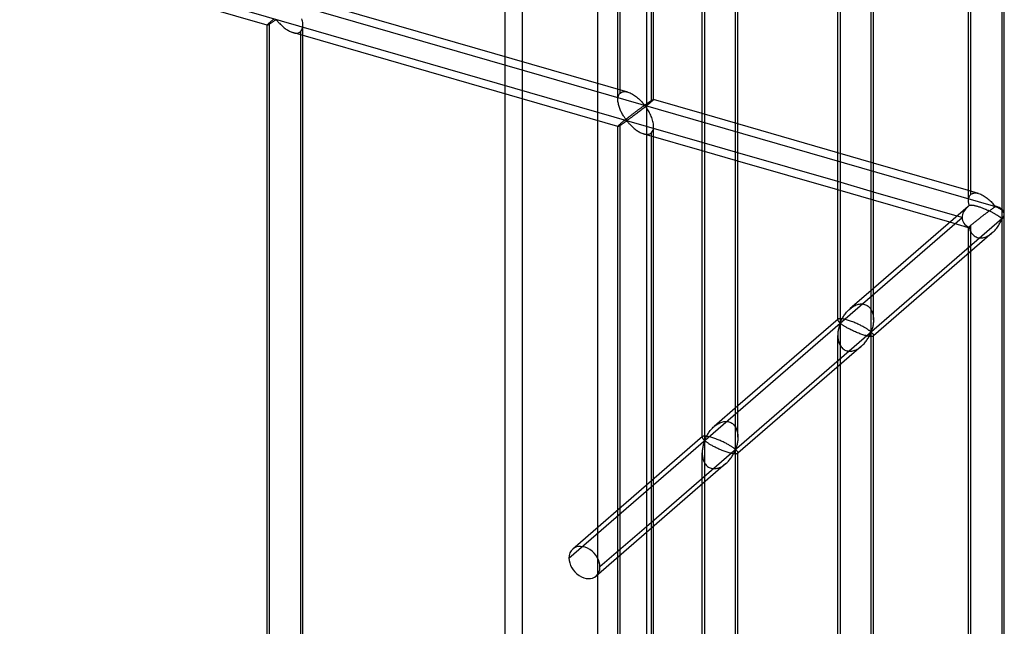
# Model space of a CAD drawing. Header units: millimetres. Extents: x -766 to 748, y -857 to 897.
# Tile 66 of 87: x 610 to 748, y 6 to 91. Entities that reach past the tile are written whole.
import ezdxf

# ---------------------------------------------------------------- set-up
doc = ezdxf.new("R2010")
doc.units = ezdxf.units.MM
doc.layers.add('MAIN-1', color=7, linetype='Continuous')
doc.layers.add('MAIN-2', color=7, linetype='Continuous')

msp = doc.modelspace()

# ---------------------------------------------------------------- linework, layer by layer
at = {"layer": 'MAIN-1'}
for p, q in [((697.56, 511.66), (697.56, -683.45)), ((747.31, 259.08), (747.31, 62.9)), ((747.65, 63.53), (747.65, 259.69)), ((742.65, 65.34), (742.65, 254.29)), ((729.01, 47.05), (729.01, 243.23)), ((729.35, 48.7), (729.35, 242.83)), ((724.35, 48.76), (724.35, 238.45)), ((710.04, 30.62), (710.04, 226.8)), ((710.37, 32.27), (710.37, 226.4)), ((705.37, 32.33), (705.37, 222.01)), ((698.24, 215.83), (698.24, 79.17)), ((698.57, 79.51), (698.57, 216.12)), ((697.69, 78.72), (697.56, 78.61)), ((697.81, 78.82), (697.69, 78.72)), ((697.93, 78.92), (697.81, 78.82)), ((698.04, 79.01), (697.93, 78.92)), ((698.15, 79.09), (698.04, 79.01)), ((698.24, 79.17), (698.15, 79.09)), ((698.3, 79.22), (698.24, 79.17)), ((698.35, 79.27), (698.3, 79.22)), ((698.4, 79.31), (698.35, 79.27)), ((698.44, 79.35), (698.4, 79.31)), ((698.48, 79.39), (698.44, 79.35)), ((698.51, 79.42), (698.48, 79.39)), ((698.53, 79.45), (698.51, 79.42)), ((698.55, 79.47), (698.53, 79.45)), ((698.56, 79.49), (698.55, 79.47)), ((698.57, 79.5), (698.56, 79.49)), ((698.57, 79.51), (698.57, 79.5)), ((705.37, 77.55), (698.57, 79.51)), ((724.35, 72.07), (710.37, 76.11)), ((705.37, 73.5), (697.56, 75.76)), ((705.37, 72.35), (697.56, 74.6)), ((698.24, 74.41), (698.24, 26.15)), ((698.57, 26.44), (698.57, 74.31)), ((724.35, 68.03), (710.37, 72.06)), ((724.35, 66.87), (710.37, 70.9)), ((742.65, 66.79), (729.35, 70.63)), ((741.03, 63.21), (729.35, 66.58)), ((740.03, 62.34), (729.35, 65.43)), ((742.65, 65.23), (742.65, 65.34)), ((742.66, 65.12), (742.65, 65.23)), ((742.67, 65.01), (742.66, 65.12)), ((742.69, 64.9), (742.67, 65.01)), ((742.71, 64.79), (742.69, 64.9)), ((742.73, 64.67), (742.71, 64.79)), ((742.57, 64.54), (729.35, 53.09)), ((742.76, 64.69), (742.73, 64.67)), ((742.79, 64.69), (742.76, 64.69)), ((742.82, 64.7), (742.79, 64.69)), ((742.86, 64.71), (742.82, 64.7)), ((742.9, 64.71), (742.86, 64.71)), ((742.95, 64.72), (742.9, 64.71)), ((743, 64.72), (742.95, 64.72)), ((743.06, 64.71), (743, 64.72)), ((743.12, 64.71), (743.06, 64.71)), ((743.19, 64.7), (743.12, 64.71)), ((743.26, 64.69), (743.19, 64.7)), ((743.33, 64.68), (743.26, 64.69)), ((743.41, 64.67), (743.33, 64.68)), ((743.49, 64.65), (743.41, 64.67)), ((743.58, 64.63), (743.49, 64.65)), ((743.67, 64.61), (743.58, 64.63)), ((743.76, 64.59), (743.67, 64.61)), ((743.85, 64.56), (743.76, 64.59)), ((743.95, 64.53), (743.85, 64.56)), ((744.05, 64.5), (743.95, 64.53)), ((744.15, 64.47), (744.05, 64.5)), ((744.26, 64.44), (744.15, 64.47)), ((744.36, 64.4), (744.26, 64.44)), ((744.47, 64.36), (744.36, 64.4)), ((744.58, 64.32), (744.47, 64.36)), ((744.69, 64.28), (744.58, 64.32)), ((744.79, 64.24), (744.69, 64.28)), ((744.9, 64.19), (744.79, 64.24)), ((745.01, 64.15), (744.9, 64.19)), ((745.12, 64.11), (745.01, 64.15)), ((745.22, 64.06), (745.12, 64.11)), ((745.32, 64.01), (745.22, 64.06)), ((745.43, 63.97), (745.32, 64.01)), ((745.52, 63.92), (745.43, 63.97)), ((745.62, 63.88), (745.52, 63.92)), ((745.71, 63.83), (745.62, 63.88)), ((745.8, 63.79), (745.71, 63.83)), ((745.89, 63.74), (745.8, 63.79)), ((745.98, 63.7), (745.89, 63.74)), ((746.06, 63.65), (745.98, 63.7)), ((746.14, 63.61), (746.06, 63.65)), ((746.22, 63.57), (746.14, 63.61)), ((746.3, 63.52), (746.22, 63.57)), ((746.37, 63.48), (746.3, 63.52)), ((746.45, 63.44), (746.37, 63.48)), ((746.51, 63.4), (746.45, 63.44)), ((746.58, 63.36), (746.51, 63.4)), ((747.65, -132.77), (747.65, 63.4)), ((747.31, 62.84), (697.56, 19.75)), ((746.65, 63.32), (746.58, 63.36)), ((746.71, 63.28), (746.65, 63.32)), ((746.77, 63.24), (746.71, 63.28)), ((746.82, 63.21), (746.77, 63.24)), ((746.88, 63.17), (746.82, 63.21)), ((746.86, 61.94), (746.95, 62.07)), ((746.93, 63.14), (746.88, 63.17)), ((746.98, 63.1), (746.93, 63.14)), ((746.95, 62.07), (747.02, 62.21)), ((747.02, 63.07), (746.98, 63.1)), ((747.06, 63.04), (747.02, 63.07)), ((747.02, 62.21), (747.09, 62.33)), ((747.1, 63.01), (747.06, 63.04)), ((747.09, 62.33), (747.15, 62.46)), ((747.14, 62.99), (747.1, 63.01)), ((747.18, 62.96), (747.14, 62.99)), ((747.15, 62.46), (747.2, 62.57)), ((747.21, 62.94), (747.18, 62.96)), ((747.2, 62.57), (747.25, 62.68)), ((747.24, 62.92), (747.21, 62.94)), ((747.27, 62.9), (747.24, 62.92)), ((747.25, 62.68), (747.31, 62.78)), ((747.31, 62.9), (747.27, 62.9)), ((747.31, 62.78), (747.31, -133.4)), ((745.97, 60.87), (729.35, 46.47)), ((745.97, 60.87), (746.11, 61)), ((746.11, 61), (746.23, 61.12)), ((746.23, 61.12), (746.36, 61.25)), ((746.36, 61.25), (746.47, 61.39)), ((746.47, 61.39), (746.58, 61.53)), ((746.58, 61.53), (746.68, 61.66)), ((746.68, 61.66), (746.78, 61.8)), ((746.78, 61.8), (746.86, 61.94)), ((742.65, -130.96), (742.65, 57.99)), ((724.39, 48.8), (710.37, 36.66)), ((724.42, 48.82), (724.39, 48.8)), ((724.45, 48.83), (724.42, 48.82)), ((724.49, 48.85), (724.45, 48.83)), ((724.53, 48.86), (724.49, 48.85)), ((724.59, 48.86), (724.53, 48.86)), ((724.65, 48.87), (724.59, 48.86)), ((724.72, 48.87), (724.65, 48.87)), ((724.81, 48.86), (724.72, 48.87)), ((724.89, 48.85), (724.81, 48.86)), ((724.99, 48.84), (724.89, 48.85)), ((725.09, 48.82), (724.99, 48.84)), ((725.21, 48.8), (725.09, 48.82)), ((725.32, 48.77), (725.21, 48.8)), ((725.45, 48.74), (725.32, 48.77)), ((725.58, 48.71), (725.45, 48.74)), ((725.71, 48.67), (725.58, 48.71)), ((725.85, 48.62), (725.71, 48.67)), ((725.99, 48.58), (725.85, 48.62)), ((726.13, 48.53), (725.99, 48.58)), ((726.28, 48.47), (726.13, 48.53)), ((726.43, 48.42), (726.28, 48.47)), ((726.57, 48.36), (726.43, 48.42)), ((726.72, 48.3), (726.57, 48.36)), ((726.86, 48.24), (726.72, 48.3)), ((727, 48.17), (726.86, 48.24)), ((729.32, 48.24), (729.3, 48.1)), ((729.33, 48.38), (729.32, 48.24)), ((729.34, 48.53), (729.33, 48.38)), ((729.35, 48.68), (729.34, 48.53)), ((727.14, 48.11), (727, 48.17)), ((727.27, 48.05), (727.14, 48.11)), ((727.4, 47.99), (727.27, 48.05)), ((727.52, 47.93), (727.4, 47.99)), ((727.64, 47.87), (727.52, 47.93)), ((727.75, 47.81), (727.64, 47.87)), ((727.86, 47.75), (727.75, 47.81)), ((727.97, 47.69), (727.86, 47.75)), ((728.07, 47.63), (727.97, 47.69)), ((728.17, 47.58), (728.07, 47.63)), ((728.26, 47.52), (728.17, 47.58)), ((728.35, 47.47), (728.26, 47.52)), ((728.43, 47.42), (728.35, 47.47)), ((728.51, 47.37), (728.43, 47.42)), ((728.58, 47.32), (728.51, 47.37)), ((728.65, 47.27), (728.58, 47.32)), ((728.71, 47.23), (728.65, 47.27)), ((728.77, 47.19), (728.71, 47.23)), ((728.83, 47.15), (728.77, 47.19)), ((728.87, 47.11), (728.83, 47.15)), ((728.92, 47.08), (728.87, 47.11)), ((728.96, 47.06), (728.92, 47.08)), ((728.92, 46.75), (728.96, 46.84)), ((729.01, 47.05), (728.96, 47.06)), ((728.96, 46.84), (729.01, 46.93)), ((729.06, 47.14), (729.01, 47.05)), ((729.01, 46.93), (729.06, 46.93)), ((729.01, -149.24), (729.01, 46.93)), ((729.1, 47.24), (729.06, 47.14)), ((729.06, 46.93), (729.1, 46.9)), ((729.13, 47.34), (729.1, 47.24)), ((729.1, 46.9), (729.13, 46.87)), ((729.16, 47.46), (729.13, 47.34)), ((729.13, 46.87), (729.16, 46.84)), ((729.2, 47.57), (729.16, 47.46)), ((729.23, 47.7), (729.2, 47.57)), ((729.25, 47.83), (729.23, 47.7)), ((729.28, 47.96), (729.25, 47.83)), ((729.3, 48.1), (729.28, 47.96)), ((728.02, 45.36), (728.12, 45.48)), ((728.12, 45.48), (728.22, 45.6)), ((728.22, 45.6), (728.31, 45.72)), ((728.31, 45.72), (728.4, 45.84)), ((728.4, 45.84), (728.48, 45.96)), ((728.48, 45.96), (728.56, 46.08)), ((728.56, 46.08), (728.63, 46.2)), ((728.63, 46.2), (728.7, 46.32)), ((728.7, 46.32), (728.76, 46.43)), ((728.76, 46.43), (728.82, 46.54)), ((728.82, 46.54), (728.87, 46.65)), ((728.87, 46.65), (728.92, 46.75)), ((729.16, 46.84), (729.2, 46.81)), ((729.2, 46.81), (729.23, 46.77)), ((729.23, 46.77), (729.25, 46.74)), ((729.25, 46.74), (729.28, 46.7)), ((729.28, 46.7), (729.3, 46.67)), ((729.3, 46.67), (729.32, 46.64)), ((729.32, 46.64), (729.33, 46.6)), ((729.33, 46.6), (729.34, 46.57)), ((729.34, 46.57), (729.35, 46.54)), ((729.35, -147.6), (729.35, 46.53)), ((727.67, 45.02), (710.37, 30.04)), ((727.68, 45.03), (727.8, 45.14)), ((727.8, 45.14), (727.91, 45.25)), ((727.91, 45.25), (728.02, 45.36)), ((724.35, -147.54), (724.35, 42.15)), ((705.42, 32.37), (697.56, 25.56)), ((705.44, 32.38), (705.42, 32.36)), ((705.47, 32.4), (705.44, 32.38)), ((705.51, 32.41), (705.47, 32.4)), ((705.56, 32.42), (705.51, 32.41)), ((705.61, 32.43), (705.56, 32.42)), ((705.68, 32.44), (705.61, 32.43)), ((705.75, 32.43), (705.68, 32.44)), ((705.83, 32.43), (705.75, 32.43)), ((705.92, 32.42), (705.83, 32.43)), ((706.02, 32.41), (705.92, 32.42)), ((706.12, 32.39), (706.02, 32.41)), ((706.23, 32.37), (706.12, 32.39)), ((706.35, 32.34), (706.23, 32.37)), ((706.47, 32.31), (706.35, 32.34)), ((706.6, 32.27), (706.47, 32.31)), ((706.73, 32.23), (706.6, 32.27)), ((706.87, 32.19), (706.73, 32.23)), ((707.01, 32.14), (706.87, 32.19)), ((707.16, 32.09), (707.01, 32.14)), ((707.3, 32.04), (707.16, 32.09)), ((707.45, 31.98), (707.3, 32.04)), ((707.6, 31.93), (707.45, 31.98)), ((707.74, 31.87), (707.6, 31.93)), ((707.89, 31.8), (707.74, 31.87)), ((708.03, 31.74), (707.89, 31.8)), ((708.17, 31.68), (708.03, 31.74)), ((710.34, 31.81), (710.33, 31.67)), ((710.36, 31.95), (710.34, 31.81)), ((710.37, 32.09), (710.36, 31.95)), ((710.37, 32.24), (710.37, 32.09)), ((708.3, 31.62), (708.17, 31.68)), ((708.43, 31.56), (708.3, 31.62)), ((708.55, 31.5), (708.43, 31.56)), ((708.66, 31.44), (708.55, 31.5)), ((708.78, 31.38), (708.66, 31.44)), ((708.89, 31.32), (708.78, 31.38)), ((709, 31.26), (708.89, 31.32)), ((709.1, 31.2), (709, 31.26)), ((709.2, 31.14), (709.1, 31.2)), ((709.29, 31.09), (709.2, 31.14)), ((709.38, 31.04), (709.29, 31.09)), ((709.46, 30.98), (709.38, 31.04)), ((709.54, 30.93), (709.46, 30.98)), ((709.61, 30.89), (709.54, 30.93)), ((709.68, 30.84), (709.61, 30.89)), ((709.74, 30.8), (709.68, 30.84)), ((709.8, 30.75), (709.74, 30.8)), ((709.85, 30.72), (709.8, 30.75)), ((709.9, 30.68), (709.85, 30.72)), ((709.89, 30.22), (709.94, 30.32)), ((709.94, 30.65), (709.9, 30.68)), ((709.99, 30.62), (709.94, 30.65)), ((709.94, 30.32), (709.98, 30.41)), ((709.98, 30.41), (710.04, 30.5)), ((710.04, 30.62), (709.99, 30.62)), ((710.09, 30.71), (710.04, 30.62)), ((710.04, 30.5), (710.09, 30.5)), ((710.04, -165.68), (710.04, 30.5)), ((710.12, 30.81), (710.09, 30.71)), ((710.09, 30.5), (710.12, 30.47)), ((710.16, 30.91), (710.12, 30.81)), ((710.12, 30.47), (710.16, 30.44)), ((710.19, 31.02), (710.16, 30.91)), ((710.16, 30.44), (710.19, 30.41)), ((710.22, 31.14), (710.19, 31.02)), ((710.19, 30.41), (710.22, 30.38)), ((710.25, 31.26), (710.22, 31.14)), ((710.22, 30.38), (710.25, 30.34)), ((710.28, 31.39), (710.25, 31.26)), ((710.25, 30.34), (710.28, 30.31)), ((710.31, 31.53), (710.28, 31.39)), ((710.33, 31.67), (710.31, 31.53)), ((709.04, 28.93), (709.15, 29.05)), ((709.15, 29.05), (709.24, 29.17)), ((709.24, 29.17), (709.34, 29.29)), ((709.34, 29.29), (709.43, 29.41)), ((709.43, 29.41), (709.51, 29.53)), ((709.51, 29.53), (709.59, 29.65)), ((709.59, 29.65), (709.66, 29.77)), ((709.66, 29.77), (709.73, 29.89)), ((709.73, 29.89), (709.79, 30)), ((709.79, 30), (709.84, 30.11)), ((709.84, 30.11), (709.89, 30.22)), ((710.28, 30.31), (710.31, 30.27)), ((710.31, 30.27), (710.33, 30.24)), ((710.33, 30.24), (710.34, 30.2)), ((710.34, 30.2), (710.36, 30.17)), ((710.36, 30.17), (710.37, 30.14)), ((710.37, 30.14), (710.37, 30.11)), ((710.37, -164.03), (710.37, 30.1)), ((708.69, 28.59), (697.56, 18.94)), ((708.7, 28.6), (708.82, 28.7)), ((708.82, 28.7), (708.93, 28.81)), ((708.93, 28.81), (709.04, 28.93)), ((705.37, -163.97), (705.37, 25.71)), ((698.24, 19.53), (698.24, -117.13)), ((698.57, -116.79), (698.57, 19.82))]:
    msp.add_line(p, q, dxfattribs=at)
for start, end in [(359.9974, 1.6214), (358.1267, 359.9974)]:
    msp.add_arc((745.15, 63.47), 2.5, start, end, dxfattribs=at)
for centre, major_axis, ratio, start_param, end_param in [((745.15, 63.47), (-3.38, -0.74), 0.615841, -0.920333, -0.848876), ((745.15, 63.53), (-2.5, 0), 0.5, 2.617994, 3.141499), ((745.15, 63.47), (2.5, 0), 0.5, -0.523599, -0.000094), ((745.15, 63.4), (2.5, 0), 0.5, -0.523599, -0.017746), ((745.15, 63.47), (1.64, -1.89), 0.75, 0.713724, 0.74201), ((745.15, 63.47), (1.64, -1.89), 0.75, 0.685439, 0.713724)]:
    msp.add_ellipse(centre, major_axis=major_axis, ratio=ratio, start_param=start_param, end_param=end_param, dxfattribs=at)
at = {"layer": 'MAIN-2'}
for p, q in [((690.73, 506.41), (690.73, -680.04)), ((680.24, -661.13), (680.24, 499.34)), ((677.74, 497.17), (677.74, -663.3)), ((-431.4, 404.55), (746.4, 64.55)), ((697.56, 75.76), (-431.73, 401.76)), ((693.57, 79.51), (693.57, 272.06)), ((693.91, 80.42), (693.91, 272.39)), ((742.98, 66.26), (742.98, 258.22)), ((724.68, 244.48), (724.68, 48.3)), ((705.71, 228.05), (705.71, 31.87)), ((644.5, 89.92), (599.03, 103.04)), ((694.97, 80.55), (649.49, 93.68)), ((644.52, 89.96), (644.5, 89.94)), ((644.5, 89.94), (644.5, 89.92)), ((644.5, 89.92), (644.5, 89.92)), ((644.5, 89.92), (644.5, 89.92)), ((644.5, 89.92), (644.5, 89.92)), ((644.5, 89.92), (644.5, 89.92)), ((644.5, 89.92), (644.5, 89.92)), ((644.5, 89.92), (644.5, 89.92)), ((644.5, 89.92), (644.52, 89.92)), ((644.5, -102.62), (644.5, 89.92)), ((644.54, 89.99), (644.52, 89.96)), ((644.52, 89.92), (644.54, 89.92)), ((644.58, 90.03), (644.54, 89.99)), ((644.54, 89.92), (644.56, 89.93)), ((644.56, 89.93), (644.59, 89.95)), ((644.63, 90.07), (644.58, 90.03)), ((644.59, 89.95), (644.63, 89.97)), ((644.69, 90.13), (644.63, 90.07)), ((644.63, 89.97), (644.67, 89.99)), ((644.67, 89.99), (644.72, 90.02)), ((644.75, 90.19), (644.69, 90.13)), ((644.72, 90.02), (644.77, 90.05)), ((644.83, 90.26), (644.75, 90.19)), ((644.77, 90.05), (644.82, 90.08)), ((644.82, 90.08), (644.88, 90.12)), ((644.89, 90.31), (644.83, 90.26)), ((644.83, -101.71), (644.83, 90.26)), ((644.88, 90.12), (644.94, 90.16)), ((644.95, 90.36), (644.89, 90.31)), ((644.94, 90.16), (645, 90.2)), ((645.01, 90.41), (644.95, 90.36)), ((645, 90.2), (645.07, 90.24)), ((645.08, 90.47), (645.01, 90.41)), ((645.07, 90.24), (645.14, 90.29)), ((645.15, 90.52), (645.08, 90.47)), ((645.14, 90.29), (645.2, 90.33)), ((645.22, 90.58), (645.15, 90.52)), ((645.2, 90.33), (645.27, 90.38)), ((645.3, 90.64), (645.22, 90.58)), ((645.27, 90.38), (645.34, 90.43)), ((645.37, 90.71), (645.3, 90.64)), ((645.34, 90.43), (645.41, 90.47)), ((645.41, 90.47), (645.47, 90.52)), ((645.47, 90.52), (645.54, 90.56)), ((645.54, 90.56), (645.6, 90.6)), ((645.6, 90.6), (645.67, 90.64)), ((645.67, 90.64), (645.75, 90.66)), ((645.75, 90.66), (645.83, 90.59)), ((645.83, 90.59), (645.9, 90.51)), ((645.9, 90.51), (645.97, 90.44)), ((645.97, 90.44), (646.05, 90.35)), ((646.05, 90.35), (646.12, 90.26)), ((646.12, 90.26), (646.21, 90.18)), ((646.21, 90.18), (646.3, 90.08)), ((646.3, 90.08), (646.39, 89.99)), ((646.39, 89.99), (646.49, 89.9)), ((646.49, 89.9), (646.59, 89.81)), ((646.59, 89.81), (646.69, 89.72)), ((646.69, 89.72), (646.79, 89.63)), ((646.79, 89.63), (646.9, 89.54)), ((649.4, 90.63), (649.36, 90.8)), ((649.44, 90.46), (649.4, 90.63)), ((649.42, 89.4), (649.46, 89.56)), ((649.47, 90.28), (649.44, 90.46)), ((649.46, 89.56), (649.49, 89.75)), ((649.49, 90.11), (649.47, 90.28)), ((649.5, 89.94), (649.49, 90.11)), ((649.49, 89.75), (649.5, 89.94)), ((649.5, -102.62), (649.5, 89.92)), ((646.9, 89.54), (647.02, 89.45)), ((647.02, 89.45), (647.13, 89.37)), ((647.13, 89.37), (647.25, 89.29)), ((647.25, 89.29), (647.37, 89.21)), ((647.37, 89.21), (647.49, 89.15)), ((647.49, 89.15), (647.61, 89.08)), ((647.61, 89.08), (647.73, 89.02)), ((647.73, 89.02), (647.85, 88.97)), ((647.85, 88.97), (647.97, 88.92)), ((647.97, 88.92), (648.1, 88.88)), ((648.1, 88.88), (648.23, 88.84)), ((693.58, 75.75), (648.1, 88.88)), ((648.23, 88.84), (648.37, 88.82)), ((648.37, 88.82), (648.5, 88.81)), ((648.5, 88.81), (648.63, 88.81)), ((648.63, 88.81), (648.75, 88.82)), ((648.75, 88.82), (648.87, 88.85)), ((648.87, 88.85), (648.97, 88.89)), ((648.97, 88.89), (649.07, 88.94)), ((649.07, 88.94), (649.16, 89.01)), ((649.16, 89.01), (649.27, 89.12)), ((649.16, 89.01), (649.16, -102.96)), ((649.27, 89.12), (649.35, 89.25)), ((649.35, 89.25), (649.42, 89.4)), ((693.59, 79.78), (693.62, 79.91)), ((693.62, 79.91), (693.65, 80.03)), ((693.65, 80.03), (693.7, 80.15)), ((693.7, 80.15), (693.76, 80.25)), ((693.76, 80.25), (693.83, 80.34)), ((693.83, 80.34), (693.91, 80.42)), ((693.91, 80.42), (694.02, 80.51)), ((694.02, 80.51), (694.16, 80.57)), ((694.16, 80.57), (694.3, 80.61)), ((694.3, 80.61), (694.46, 80.62)), ((694.46, 80.62), (694.62, 80.62)), ((694.62, 80.62), (694.8, 80.6)), ((694.8, 80.6), (694.97, 80.55)), ((694.97, 80.55), (695.13, 80.5)), ((695.13, 80.5), (695.29, 80.43)), ((695.29, 80.43), (695.44, 80.36)), ((695.44, 80.36), (695.6, 80.28)), ((695.6, 80.28), (695.75, 80.19)), ((695.75, 80.19), (695.9, 80.09)), ((695.9, 80.09), (696.05, 79.99)), ((696.05, 79.99), (696.19, 79.88)), ((693.57, 79.49), (693.58, 79.64)), ((693.58, 79.36), (693.57, 79.49)), ((693.58, 79.64), (693.59, 79.78)), ((693.59, 79.22), (693.58, 79.36)), ((693.61, 79.08), (693.59, 79.22)), ((693.64, 78.95), (693.61, 79.08)), ((693.67, 78.81), (693.64, 78.95)), ((693.7, 78.67), (693.67, 78.81)), ((693.74, 78.53), (693.7, 78.67)), ((693.79, 78.4), (693.74, 78.53)), ((696.19, 79.88), (696.33, 79.76)), ((696.33, 79.76), (696.46, 79.65)), ((696.46, 79.65), (696.59, 79.53)), ((696.59, 79.53), (696.71, 79.41)), ((696.71, 79.41), (696.83, 79.29)), ((696.83, 79.29), (696.94, 79.18)), ((696.94, 79.18), (697.04, 79.07)), ((697.04, 79.07), (697.13, 78.96)), ((697.11, 78.56), (697.06, 78.52)), ((697.16, 78.59), (697.11, 78.56)), ((697.13, 78.96), (697.22, 78.86)), ((697.21, 78.62), (697.16, 78.59)), ((697.26, 78.64), (697.21, 78.62)), ((697.22, 78.86), (697.32, 78.78)), ((697.32, 78.65), (697.26, 78.64)), ((697.32, 78.78), (697.39, 78.78)), ((697.42, 78.57), (697.32, 78.65)), ((697.39, 78.78), (697.43, 78.81)), ((697.5, 78.46), (697.42, 78.57)), ((697.43, 78.81), (697.48, 78.84)), ((697.56, 78.61), (697.44, 78.52)), ((697.48, 78.84), (697.52, 78.87)), ((697.52, 78.87), (697.57, 78.9)), ((697.57, 78.9), (697.62, 78.93)), ((697.62, 78.93), (697.67, 78.96)), ((697.67, 78.96), (697.71, 78.99)), ((697.71, 78.99), (697.76, 79.03)), ((697.76, 79.03), (697.81, 79.06)), ((697.81, 79.06), (697.86, 79.09)), ((697.86, 79.09), (697.91, 79.13)), ((697.91, 79.13), (697.96, 79.16)), ((697.96, 79.16), (698, 79.19)), ((698, 79.19), (698.05, 79.22)), ((698.05, 79.22), (698.1, 79.25)), ((698.1, 79.25), (698.14, 79.28)), ((698.14, 79.28), (698.18, 79.31)), ((698.18, 79.31), (698.23, 79.34)), ((698.23, 79.34), (698.27, 79.36)), ((698.27, 79.36), (698.31, 79.38)), ((698.31, 79.38), (698.34, 79.41)), ((698.34, 79.41), (698.38, 79.43)), ((698.38, 79.43), (698.41, 79.45)), ((698.41, 79.45), (698.44, 79.46)), ((698.44, 79.46), (698.46, 79.48)), ((698.46, 79.48), (698.49, 79.49)), ((698.49, 79.49), (698.51, 79.5)), ((698.51, 79.5), (698.53, 79.51)), ((698.53, 79.51), (698.54, 79.51)), ((698.54, 79.51), (698.56, 79.52)), ((698.56, 79.52), (698.57, 79.52)), ((698.57, 79.52), (698.57, 79.51)), ((698.57, 79.51), (698.57, 79.51)), ((698.57, 79.51), (698.57, 79.51)), ((698.57, 79.51), (698.57, 79.51)), ((698.57, 79.51), (698.57, 79.51)), ((698.57, 79.51), (698.57, 79.51)), ((693.84, 78.26), (693.79, 78.4)), ((693.9, 78.12), (693.84, 78.26)), ((693.95, 77.99), (693.9, 78.12)), ((694.01, 77.86), (693.95, 77.99)), ((694.08, 77.73), (694.01, 77.86)), ((694.14, 77.6), (694.08, 77.73)), ((694.21, 77.48), (694.14, 77.6)), ((694.28, 77.36), (694.21, 77.48)), ((694.34, 77.25), (694.28, 77.36)), ((694.41, 77.14), (694.34, 77.25)), ((695.3, 77.21), (695.22, 77.15)), ((695.39, 77.28), (695.3, 77.21)), ((695.47, 77.34), (695.39, 77.28)), ((695.55, 77.41), (695.47, 77.34)), ((695.64, 77.47), (695.55, 77.41)), ((695.67, 77.17), (695.57, 77.09)), ((695.72, 77.53), (695.64, 77.47)), ((695.77, 77.24), (695.67, 77.17)), ((695.8, 77.6), (695.72, 77.53)), ((695.88, 77.32), (695.77, 77.24)), ((695.89, 77.66), (695.8, 77.6)), ((695.99, 77.41), (695.88, 77.32)), ((695.97, 77.72), (695.89, 77.66)), ((696.05, 77.78), (695.97, 77.72)), ((696.1, 77.49), (695.99, 77.41)), ((696.13, 77.84), (696.05, 77.78)), ((696.22, 77.58), (696.1, 77.49)), ((696.21, 77.9), (696.13, 77.84)), ((696.28, 77.96), (696.21, 77.9)), ((696.34, 77.67), (696.22, 77.58)), ((696.36, 78.01), (696.28, 77.96)), ((696.46, 77.76), (696.34, 77.67)), ((696.43, 78.06), (696.36, 78.01)), ((696.5, 78.12), (696.43, 78.06)), ((696.58, 77.85), (696.46, 77.76)), ((696.57, 78.17), (696.5, 78.12)), ((696.64, 78.22), (696.57, 78.17)), ((696.7, 77.94), (696.58, 77.85)), ((696.71, 78.27), (696.64, 78.22)), ((696.82, 78.03), (696.7, 77.94)), ((696.77, 78.31), (696.71, 78.27)), ((696.83, 78.36), (696.77, 78.31)), ((696.94, 78.13), (696.82, 78.03)), ((696.89, 78.4), (696.83, 78.36)), ((696.95, 78.44), (696.89, 78.4)), ((697.07, 78.22), (696.94, 78.13)), ((697.01, 78.48), (696.95, 78.44)), ((697.06, 78.52), (697.01, 78.48)), ((697.19, 78.32), (697.07, 78.22)), ((697.31, 78.42), (697.19, 78.32)), ((697.44, 78.52), (697.31, 78.42)), ((697.58, 78.35), (697.5, 78.46)), ((697.67, 78.22), (697.58, 78.35)), ((697.75, 78.09), (697.67, 78.22)), ((697.84, 77.95), (697.75, 78.09)), ((697.93, 77.8), (697.84, 77.95)), ((698.01, 77.65), (697.93, 77.8)), ((698.09, 77.49), (698.01, 77.65)), ((698.17, 77.32), (698.09, 77.49)), ((698.24, 77.16), (698.17, 77.32)), ((698.31, 76.98), (698.24, 77.16)), ((710.37, 76.11), (705.37, 77.55)), ((693.59, 75.79), (693.58, 75.77)), ((693.62, 75.82), (693.59, 75.79)), ((693.65, 75.86), (693.62, 75.82)), ((693.64, 75.77), (693.67, 75.78)), ((693.7, 75.91), (693.65, 75.86)), ((693.67, 75.78), (693.71, 75.8)), ((693.76, 75.96), (693.7, 75.91)), ((693.71, 75.8), (693.75, 75.83)), ((693.75, 75.83), (693.79, 75.85)), ((693.83, 76.02), (693.76, 75.96)), ((693.79, 75.85), (693.84, 75.88)), ((693.91, 76.09), (693.83, 76.02)), ((693.84, 75.88), (693.9, 75.92)), ((693.9, 75.92), (693.96, 75.95)), ((693.96, 76.14), (693.91, 76.09)), ((693.91, -115.88), (693.91, 76.09)), ((694.02, 76.19), (693.96, 76.14)), ((693.96, 75.95), (694.02, 75.99)), ((694.09, 76.24), (694.02, 76.19)), ((694.02, 75.99), (694.08, 76.03)), ((694.08, 76.03), (694.14, 76.08)), ((694.15, 76.3), (694.09, 76.24)), ((694.14, 76.08), (694.21, 76.12)), ((694.22, 76.36), (694.15, 76.3)), ((694.21, 76.12), (694.28, 76.17)), ((694.29, 76.42), (694.22, 76.36)), ((694.28, 76.17), (694.35, 76.21)), ((694.37, 76.48), (694.29, 76.42)), ((694.35, 76.21), (694.41, 76.26)), ((694.45, 76.54), (694.37, 76.48)), ((694.48, 77.03), (694.41, 77.14)), ((694.41, 76.26), (694.48, 76.31)), ((694.53, 76.61), (694.45, 76.54)), ((694.55, 76.94), (694.48, 77.03)), ((694.48, 76.31), (694.55, 76.35)), ((694.61, 76.67), (694.53, 76.61)), ((694.61, 76.84), (694.55, 76.94)), ((694.55, 76.35), (694.61, 76.39)), ((694.68, 76.76), (694.61, 76.84)), ((694.69, 76.74), (694.61, 76.67)), ((694.61, 76.39), (694.68, 76.43)), ((694.74, 76.68), (694.68, 76.76)), ((694.68, 76.43), (694.74, 76.47)), ((694.78, 76.81), (694.69, 76.74)), ((694.83, 76.61), (694.74, 76.68)), ((694.74, 76.47), (694.82, 76.49)), ((694.87, 76.87), (694.78, 76.81)), ((694.82, 76.49), (694.91, 76.42)), ((694.91, 76.63), (694.83, 76.61)), ((694.95, 76.94), (694.87, 76.87)), ((694.98, 76.67), (694.91, 76.63)), ((694.91, 76.42), (694.98, 76.35)), ((695.04, 77.01), (694.95, 76.94)), ((695.05, 76.72), (694.98, 76.67)), ((694.98, 76.35), (695.05, 76.27)), ((695.13, 77.08), (695.04, 77.01)), ((695.12, 76.77), (695.05, 76.72)), ((695.05, 76.27), (695.12, 76.18)), ((695.2, 76.83), (695.12, 76.77)), ((695.12, 76.18), (695.2, 76.1)), ((695.22, 77.15), (695.13, 77.08)), ((695.29, 76.89), (695.2, 76.83)), ((695.2, 76.1), (695.28, 76.01)), ((695.28, 76.01), (695.37, 75.92)), ((695.38, 76.95), (695.29, 76.89)), ((695.37, 75.92), (695.46, 75.82)), ((695.47, 77.02), (695.38, 76.95)), ((695.46, 75.82), (695.56, 75.73)), ((695.57, 77.09), (695.47, 77.02)), ((698.38, 76.81), (698.31, 76.98)), ((698.43, 76.64), (698.38, 76.81)), ((698.48, 76.46), (698.43, 76.64)), ((698.52, 76.29), (698.48, 76.46)), ((698.54, 76.12), (698.52, 76.29)), ((698.56, 75.94), (698.54, 76.12)), ((698.57, 75.77), (698.56, 75.94)), ((693.58, 75.77), (693.57, 75.76)), ((693.57, 75.76), (693.57, 75.75)), ((693.57, -116.79), (693.57, 75.76)), ((693.57, 75.75), (693.57, 75.75)), ((693.57, 75.75), (693.58, 75.75)), ((693.58, 75.75), (693.58, 75.75)), ((693.58, 75.75), (693.58, 75.75)), ((693.58, 75.75), (693.58, 75.75)), ((693.58, 75.75), (693.59, 75.75)), ((693.59, 75.75), (693.61, 75.76)), ((693.61, 75.76), (693.64, 75.77)), ((695.56, 75.73), (695.66, 75.64)), ((695.66, 75.64), (695.76, 75.55)), ((695.76, 75.55), (695.87, 75.46)), ((695.87, 75.46), (695.98, 75.37)), ((695.98, 75.37), (696.09, 75.28)), ((696.09, 75.28), (696.21, 75.2)), ((696.21, 75.2), (696.32, 75.12)), ((696.32, 75.12), (696.44, 75.05)), ((696.44, 75.05), (696.56, 74.98)), ((696.56, 74.98), (696.68, 74.91)), ((696.68, 74.91), (696.8, 74.86)), ((696.8, 74.86), (696.92, 74.8)), ((696.92, 74.8), (697.05, 74.75)), ((697.05, 74.75), (697.17, 74.71)), ((697.17, 74.71), (697.31, 74.68)), ((697.56, 74.6), (697.18, 74.71)), ((697.31, 74.68), (697.44, 74.65)), ((697.44, 74.65), (697.58, 74.64)), ((697.58, 74.64), (697.7, 74.64)), ((697.7, 74.64), (697.83, 74.66)), ((697.83, 74.66), (697.94, 74.68)), ((697.94, 74.68), (698.05, 74.72)), ((698.05, 74.72), (698.15, 74.78)), ((698.15, 74.78), (698.24, 74.84)), ((698.24, 74.84), (698.34, 74.95)), ((698.24, 74.84), (698.24, 74.41)), ((698.34, 74.95), (698.43, 75.08)), ((698.43, 75.08), (698.49, 75.23)), ((698.49, 75.23), (698.54, 75.4)), ((698.54, 75.4), (698.56, 75.58)), ((698.56, 75.58), (698.57, 75.77)), ((698.57, 74.31), (698.57, 75.76)), ((710.37, 72.06), (705.37, 73.5)), ((710.37, 70.9), (705.37, 72.35)), ((729.35, 70.63), (724.35, 72.07)), ((729.35, 66.58), (724.35, 68.03)), ((729.35, 65.43), (724.35, 66.87)), ((744.04, 66.39), (742.65, 66.79)), ((742.82, 66.07), (742.87, 66.14)), ((742.87, 66.14), (742.93, 66.2)), ((742.93, 66.2), (742.98, 66.26)), ((742.98, 66.26), (743.1, 66.34)), ((743.1, 66.34), (743.23, 66.4)), ((743.23, 66.4), (743.38, 66.44)), ((743.38, 66.44), (743.53, 66.46)), ((743.53, 66.46), (743.7, 66.45)), ((743.7, 66.45), (743.87, 66.43)), ((743.87, 66.43), (744.05, 66.39)), ((744.05, 66.39), (744.21, 66.33)), ((744.21, 66.33), (744.37, 66.27)), ((744.37, 66.27), (744.52, 66.19)), ((744.52, 66.19), (744.67, 66.11)), ((742.65, 65.44), (742.66, 65.55)), ((742.65, 65.34), (742.65, 65.44)), ((742.66, 65.55), (742.67, 65.64)), ((742.67, 65.64), (742.69, 65.74)), ((742.69, 65.74), (742.72, 65.83)), ((742.72, 65.83), (742.75, 65.91)), ((742.75, 65.91), (742.78, 65.99)), ((742.78, 65.99), (742.82, 66.07)), ((744.67, 66.11), (744.82, 66.02)), ((744.82, 66.02), (744.97, 65.92)), ((744.97, 65.92), (745.12, 65.82)), ((745.12, 65.82), (745.26, 65.71)), ((745.26, 65.71), (745.4, 65.59)), ((745.4, 65.59), (745.54, 65.48)), ((745.54, 65.48), (745.66, 65.36)), ((745.66, 65.36), (745.79, 65.24)), ((745.79, 65.24), (745.9, 65.13)), ((745.9, 65.13), (746.01, 65.01)), ((746.01, 65.01), (746.11, 64.9)), ((746.11, 64.9), (746.21, 64.79)), ((746.21, 64.79), (746.29, 64.7)), ((744.88, 63.43), (744.8, 63.37)), ((744.96, 63.49), (744.88, 63.43)), ((745.04, 63.55), (744.96, 63.49)), ((745.12, 63.61), (745.04, 63.55)), ((745.2, 63.67), (745.12, 63.61)), ((745.28, 63.73), (745.2, 63.67)), ((745.36, 63.79), (745.28, 63.73)), ((745.43, 63.84), (745.36, 63.79)), ((745.51, 63.9), (745.43, 63.84)), ((745.58, 63.95), (745.51, 63.9)), ((745.65, 64), (745.58, 63.95)), ((745.72, 64.05), (745.65, 64)), ((745.78, 64.1), (745.72, 64.05)), ((745.85, 64.15), (745.78, 64.1)), ((745.91, 64.19), (745.85, 64.15)), ((745.97, 64.24), (745.91, 64.19)), ((746.03, 64.28), (745.97, 64.24)), ((746.08, 64.32), (746.03, 64.28)), ((746.14, 64.35), (746.08, 64.32)), ((746.19, 64.39), (746.14, 64.35)), ((746.24, 64.42), (746.19, 64.39)), ((746.28, 64.45), (746.24, 64.42)), ((746.33, 64.48), (746.28, 64.45)), ((746.29, 64.7), (746.4, 64.61)), ((746.4, 64.49), (746.33, 64.48)), ((686.73, 15.38), (741.73, 63.01)), ((742.65, 61.58), (740.03, 62.34)), ((741.73, 63.01), (741.03, 63.21)), ((743.1, 62.02), (743.04, 61.97)), ((743.16, 62.08), (743.1, 62.02)), ((743.23, 62.13), (743.16, 62.08)), ((743.3, 62.19), (743.23, 62.13)), ((743.37, 62.25), (743.3, 62.19)), ((743.44, 62.31), (743.37, 62.25)), ((743.52, 62.37), (743.44, 62.31)), ((743.6, 62.44), (743.52, 62.37)), ((743.69, 62.5), (743.6, 62.44)), ((743.77, 62.57), (743.69, 62.5)), ((743.85, 62.64), (743.77, 62.57)), ((743.94, 62.71), (743.85, 62.64)), ((744.03, 62.78), (743.94, 62.71)), ((744.12, 62.84), (744.03, 62.78)), ((744.2, 62.91), (744.12, 62.84)), ((744.29, 62.98), (744.2, 62.91)), ((744.38, 63.05), (744.29, 62.98)), ((744.46, 63.11), (744.38, 63.05)), ((744.55, 63.18), (744.46, 63.11)), ((744.63, 63.24), (744.55, 63.18)), ((744.71, 63.3), (744.63, 63.24)), ((744.8, 63.37), (744.71, 63.3)), ((742.66, 61.61), (742.65, 61.6)), ((742.65, 61.6), (742.65, 61.59)), ((742.65, 61.59), (742.65, 61.59)), ((742.65, 61.59), (742.65, 61.59)), ((742.65, 61.59), (742.65, 61.59)), ((742.65, 61.59), (742.65, 61.59)), ((742.65, 61.59), (742.65, 61.58)), ((742.65, 57.99), (742.65, 61.59)), ((742.65, 61.58), (742.65, 61.58)), ((742.65, 61.58), (742.66, 61.58)), ((742.67, 61.63), (742.66, 61.61)), ((742.66, 61.58), (742.67, 61.59)), ((742.69, 61.65), (742.67, 61.63)), ((742.67, 61.59), (742.68, 61.59)), ((742.68, 61.59), (742.7, 61.59)), ((742.72, 61.68), (742.69, 61.65)), ((742.7, 61.59), (742.71, 61.6)), ((742.71, 61.6), (742.73, 61.61)), ((742.75, 61.71), (742.72, 61.68)), ((742.73, 61.61), (742.77, 61.46)), ((742.78, 61.75), (742.75, 61.71)), ((742.77, 61.46), (742.82, 61.31)), ((742.82, 61.79), (742.78, 61.75)), ((742.87, 61.83), (742.82, 61.79)), ((742.82, 61.31), (742.88, 61.16)), ((742.93, 61.88), (742.87, 61.83)), ((742.88, 61.16), (742.95, 61.02)), ((742.98, 61.93), (742.93, 61.88)), ((742.95, 61.02), (743.03, 60.89)), ((743.04, 61.97), (742.98, 61.93)), ((742.98, -130.04), (742.98, 61.93)), ((743.03, 60.89), (743.12, 60.76)), ((743.12, 60.76), (743.22, 60.64)), ((743.22, 60.64), (743.33, 60.53)), ((745.57, 60.57), (745.71, 60.67)), ((745.71, 60.67), (745.84, 60.77)), ((745.84, 60.77), (745.97, 60.87)), ((743.33, 60.53), (743.45, 60.44)), ((743.45, 60.44), (743.58, 60.36)), ((743.58, 60.36), (743.71, 60.29)), ((743.71, 60.29), (743.85, 60.23)), ((743.85, 60.23), (744, 60.19)), ((744, 60.19), (744.15, 60.17)), ((744.15, 60.17), (744.31, 60.16)), ((744.31, 60.16), (744.47, 60.16)), ((744.47, 60.16), (744.63, 60.19)), ((744.63, 60.19), (744.79, 60.22)), ((744.79, 60.22), (744.95, 60.27)), ((744.95, 60.27), (745.11, 60.33)), ((745.11, 60.33), (745.27, 60.4)), ((745.27, 60.4), (745.42, 60.48)), ((745.42, 60.48), (745.57, 60.57)), ((729.35, 53.09), (726.03, 50.22)), ((725.38, 49.51), (725.47, 49.64)), ((725.47, 49.64), (725.57, 49.76)), ((725.57, 49.76), (725.68, 49.87)), ((725.68, 49.87), (725.79, 49.99)), ((725.79, 49.99), (725.9, 50.1)), ((725.9, 50.1), (726.02, 50.21)), ((726.02, 50.21), (726.13, 50.3)), ((726.13, 50.3), (726.26, 50.4)), ((726.26, 50.4), (726.38, 50.49)), ((726.38, 50.49), (726.52, 50.57)), ((726.52, 50.57), (726.65, 50.65)), ((726.65, 50.65), (726.8, 50.72)), ((726.8, 50.72), (726.94, 50.78)), ((726.94, 50.78), (727.09, 50.83)), ((727.09, 50.83), (727.24, 50.87)), ((727.24, 50.87), (727.38, 50.9)), ((727.38, 50.9), (727.53, 50.92)), ((727.53, 50.92), (727.68, 50.92)), ((727.68, 50.92), (727.82, 50.92)), ((727.82, 50.92), (727.96, 50.9)), ((727.96, 50.9), (728.1, 50.86)), ((728.1, 50.86), (728.23, 50.82)), ((728.23, 50.82), (728.36, 50.76)), ((728.36, 50.76), (728.48, 50.69)), ((728.48, 50.69), (728.59, 50.61)), ((728.59, 50.61), (728.7, 50.52)), ((728.7, 50.52), (728.79, 50.42)), ((728.79, 50.42), (728.88, 50.31)), ((728.88, 50.31), (728.97, 50.19)), ((728.97, 50.19), (729.04, 50.07)), ((729.04, 50.07), (729.1, 49.94)), ((729.1, 49.94), (729.16, 49.8)), ((729.16, 49.8), (729.21, 49.67)), ((729.21, 49.67), (729.25, 49.53)), ((724.36, 48.75), (724.35, 48.73)), ((724.35, 48.73), (724.35, 48.72)), ((724.35, 48.72), (724.35, 48.7)), ((724.35, 48.7), (724.35, 48.67)), ((724.35, 48.67), (724.36, 48.63)), ((724.37, 48.77), (724.36, 48.75)), ((724.36, 48.63), (724.37, 48.6)), ((724.38, 48.78), (724.37, 48.77)), ((724.37, 48.6), (724.39, 48.57)), ((724.39, 48.8), (724.38, 48.78)), ((724.39, 48.57), (724.41, 48.53)), ((724.41, 48.53), (724.44, 48.5)), ((724.44, 48.5), (724.47, 48.46)), ((724.47, 48.46), (724.5, 48.43)), ((724.5, 48.43), (724.53, 48.39)), ((724.53, 48.39), (724.56, 48.36)), ((724.56, 48.36), (724.6, 48.33)), ((724.6, 48.33), (724.63, 48.3)), ((724.63, 48.3), (724.68, 48.3)), ((724.68, 48.3), (724.73, 48.39)), ((724.73, 48.39), (724.78, 48.49)), ((724.78, 48.49), (724.83, 48.59)), ((724.83, 48.59), (724.88, 48.69)), ((724.88, 48.69), (724.93, 48.8)), ((724.93, 48.8), (724.99, 48.92)), ((724.99, 48.92), (725.06, 49.03)), ((725.06, 49.03), (725.13, 49.15)), ((725.13, 49.15), (725.21, 49.27)), ((725.21, 49.27), (725.29, 49.39)), ((725.29, 49.39), (725.38, 49.51)), ((729.25, 49.53), (729.28, 49.39)), ((729.28, 49.39), (729.3, 49.25)), ((729.3, 49.25), (729.32, 49.11)), ((729.32, 49.11), (729.34, 48.96)), ((729.34, 48.96), (729.34, 48.82)), ((729.34, 48.82), (729.35, 48.68)), ((724.36, 46.85), (724.35, 46.71)), ((724.37, 47), (724.36, 46.85)), ((724.39, 47.14), (724.37, 47)), ((724.41, 47.27), (724.39, 47.14)), ((724.44, 47.41), (724.41, 47.27)), ((724.47, 47.54), (724.44, 47.41)), ((724.5, 47.66), (724.47, 47.54)), ((724.53, 47.78), (724.5, 47.66)), ((724.56, 47.89), (724.53, 47.78)), ((724.6, 48), (724.56, 47.89)), ((724.63, 48.09), (724.6, 48)), ((724.68, 48.18), (724.63, 48.09)), ((724.68, 48.18), (724.68, -148)), ((724.73, 48.18), (724.68, 48.18)), ((724.78, 48.15), (724.73, 48.18)), ((724.82, 48.12), (724.78, 48.15)), ((724.87, 48.09), (724.82, 48.12)), ((724.92, 48.05), (724.87, 48.09)), ((724.98, 48.01), (724.92, 48.05)), ((725.04, 47.96), (724.98, 48.01)), ((725.11, 47.92), (725.04, 47.96)), ((725.18, 47.87), (725.11, 47.92)), ((725.26, 47.82), (725.18, 47.87)), ((725.34, 47.77), (725.26, 47.82)), ((725.43, 47.71), (725.34, 47.77)), ((725.52, 47.66), (725.43, 47.71)), ((725.62, 47.6), (725.52, 47.66)), ((725.72, 47.54), (725.62, 47.6)), ((725.83, 47.49), (725.72, 47.54)), ((725.94, 47.43), (725.83, 47.49)), ((726.05, 47.37), (725.94, 47.43)), ((726.17, 47.31), (726.05, 47.37)), ((726.29, 47.25), (726.17, 47.31)), ((726.42, 47.19), (726.29, 47.25)), ((726.55, 47.12), (726.42, 47.19)), ((726.69, 47.06), (726.55, 47.12)), ((726.83, 47), (726.69, 47.06)), ((726.98, 46.94), (726.83, 47)), ((727.12, 46.88), (726.98, 46.94)), ((727.27, 46.82), (727.12, 46.88)), ((724.35, 46.71), (724.35, 46.56)), ((724.35, 46.56), (724.35, 46.42)), ((724.35, 42.15), (724.35, 46.53)), ((724.35, 46.42), (724.36, 46.27)), ((724.36, 46.27), (724.37, 46.13)), ((724.37, 46.13), (724.39, 45.98)), ((724.39, 45.98), (724.42, 45.84)), ((724.42, 45.84), (724.45, 45.71)), ((724.45, 45.71), (724.49, 45.57)), ((724.49, 45.57), (724.53, 45.43)), ((727.41, 46.76), (727.27, 46.82)), ((727.56, 46.71), (727.41, 46.76)), ((727.71, 46.66), (727.56, 46.71)), ((727.85, 46.61), (727.71, 46.66)), ((727.98, 46.57), (727.85, 46.61)), ((728.12, 46.53), (727.98, 46.57)), ((728.25, 46.49), (728.12, 46.53)), ((728.37, 46.46), (728.25, 46.49)), ((728.49, 46.43), (728.37, 46.46)), ((728.6, 46.41), (728.49, 46.43)), ((728.7, 46.39), (728.6, 46.41)), ((728.8, 46.38), (728.7, 46.39)), ((728.89, 46.37), (728.8, 46.38)), ((728.97, 46.37), (728.89, 46.37)), ((729.04, 46.37), (728.97, 46.37)), ((729.11, 46.37), (729.04, 46.37)), ((729.16, 46.38), (729.11, 46.37)), ((729.21, 46.39), (729.16, 46.38)), ((729.25, 46.4), (729.21, 46.39)), ((729.28, 46.42), (729.25, 46.4)), ((729.3, 46.44), (729.28, 46.42)), ((729.35, 46.47), (729.3, 46.44)), ((729.32, 46.45), (729.3, 46.44)), ((729.33, 46.47), (729.32, 46.45)), ((729.34, 46.48), (729.33, 46.47)), ((729.35, 46.52), (729.34, 46.5)), ((729.34, 46.5), (729.34, 46.48)), ((729.35, 46.54), (729.35, 46.52)), ((724.53, 45.43), (724.59, 45.3)), ((724.59, 45.3), (724.66, 45.17)), ((724.66, 45.17), (724.73, 45.04)), ((724.73, 45.04), (724.81, 44.93)), ((724.81, 44.93), (724.9, 44.82)), ((724.9, 44.82), (725, 44.71)), ((725, 44.71), (725.1, 44.62)), ((725.1, 44.62), (725.22, 44.54)), ((725.22, 44.54), (725.34, 44.47)), ((725.34, 44.47), (725.46, 44.42)), ((725.46, 44.42), (725.59, 44.37)), ((725.59, 44.37), (725.73, 44.34)), ((725.73, 44.34), (725.87, 44.32)), ((725.87, 44.32), (726.01, 44.31)), ((726.01, 44.31), (726.16, 44.32)), ((726.16, 44.32), (726.31, 44.33)), ((726.31, 44.33), (726.46, 44.36)), ((726.46, 44.36), (726.61, 44.4)), ((726.61, 44.4), (726.75, 44.45)), ((726.75, 44.45), (726.9, 44.52)), ((726.9, 44.52), (727.04, 44.59)), ((727.04, 44.59), (727.18, 44.66)), ((727.18, 44.66), (727.31, 44.75)), ((727.31, 44.75), (727.44, 44.84)), ((727.44, 44.84), (727.56, 44.93)), ((727.56, 44.93), (727.68, 45.03)), ((710.37, 36.66), (707.05, 33.78)), ((708.26, 34.44), (708.41, 34.47)), ((708.41, 34.47), (708.56, 34.49)), ((708.56, 34.49), (708.7, 34.49)), ((708.7, 34.49), (708.85, 34.48)), ((708.85, 34.48), (708.99, 34.46)), ((708.99, 34.46), (709.12, 34.43)), ((706.32, 32.96), (706.41, 33.08)), ((706.41, 33.08), (706.5, 33.2)), ((706.5, 33.2), (706.6, 33.32)), ((706.6, 33.32), (706.7, 33.44)), ((706.7, 33.44), (706.81, 33.55)), ((706.81, 33.55), (706.92, 33.67)), ((706.92, 33.67), (707.04, 33.77)), ((707.04, 33.77), (707.16, 33.87)), ((707.16, 33.87), (707.28, 33.97)), ((707.28, 33.97), (707.41, 34.05)), ((707.41, 34.05), (707.54, 34.14)), ((707.54, 34.14), (707.68, 34.22)), ((707.68, 34.22), (707.82, 34.29)), ((707.82, 34.29), (707.97, 34.35)), ((707.97, 34.35), (708.11, 34.4)), ((708.11, 34.4), (708.26, 34.44)), ((709.12, 34.43), (709.26, 34.39)), ((709.26, 34.39), (709.38, 34.33)), ((709.38, 34.33), (709.5, 34.26)), ((709.5, 34.26), (709.62, 34.18)), ((709.62, 34.18), (709.72, 34.09)), ((709.72, 34.09), (709.82, 33.99)), ((709.82, 33.99), (709.91, 33.88)), ((709.91, 33.88), (709.99, 33.76)), ((709.99, 33.76), (710.06, 33.63)), ((710.06, 33.63), (710.13, 33.5)), ((710.13, 33.5), (710.18, 33.37)), ((710.18, 33.37), (710.23, 33.23)), ((710.23, 33.23), (710.27, 33.1)), ((710.27, 33.1), (710.3, 32.96)), ((705.38, 32.3), (705.37, 32.28)), ((705.37, 32.28), (705.37, 32.26)), ((705.37, 32.26), (705.38, 32.23)), ((705.39, 32.33), (705.38, 32.32)), ((705.38, 32.32), (705.38, 32.3)), ((705.38, 32.23), (705.39, 32.2)), ((705.4, 32.35), (705.39, 32.33)), ((705.39, 32.2), (705.4, 32.17)), ((705.42, 32.36), (705.4, 32.35)), ((705.4, 32.17), (705.42, 32.13)), ((705.42, 32.13), (705.44, 32.1)), ((705.44, 32.1), (705.46, 32.06)), ((705.46, 32.06), (705.49, 32.03)), ((705.49, 32.03), (705.52, 31.99)), ((705.52, 31.99), (705.56, 31.96)), ((705.56, 31.96), (705.59, 31.93)), ((705.59, 31.93), (705.62, 31.9)), ((705.62, 31.9), (705.66, 31.87)), ((705.66, 31.87), (705.71, 31.87)), ((705.71, 31.75), (705.66, 31.66)), ((705.71, 31.87), (705.76, 31.96)), ((705.71, 31.75), (705.71, -164.43)), ((705.76, 31.75), (705.71, 31.75)), ((705.76, 31.96), (705.8, 32.05)), ((705.8, 31.72), (705.76, 31.75)), ((705.8, 32.05), (705.85, 32.15)), ((705.84, 31.69), (705.8, 31.72)), ((705.89, 31.65), (705.84, 31.69)), ((705.85, 32.15), (705.9, 32.26)), ((705.9, 32.26), (705.96, 32.37)), ((705.96, 32.37), (706.02, 32.48)), ((706.02, 32.48), (706.09, 32.6)), ((706.09, 32.6), (706.16, 32.72)), ((706.16, 32.72), (706.24, 32.84)), ((706.24, 32.84), (706.32, 32.96)), ((710.3, 32.96), (710.33, 32.82)), ((710.33, 32.82), (710.35, 32.68)), ((710.35, 32.68), (710.36, 32.53)), ((710.36, 32.53), (710.37, 32.39)), ((710.37, 32.39), (710.37, 32.24)), ((705.39, 30.42), (705.38, 30.28)), ((705.4, 30.56), (705.39, 30.42)), ((705.42, 30.7), (705.4, 30.56)), ((705.44, 30.84), (705.42, 30.7)), ((705.46, 30.98), (705.44, 30.84)), ((705.49, 31.11), (705.46, 30.98)), ((705.52, 31.23), (705.49, 31.11)), ((705.56, 31.35), (705.52, 31.23)), ((705.59, 31.46), (705.56, 31.35)), ((705.62, 31.56), (705.59, 31.46)), ((705.66, 31.66), (705.62, 31.56)), ((705.95, 31.62), (705.89, 31.65)), ((706, 31.57), (705.95, 31.62)), ((706.07, 31.53), (706, 31.57)), ((706.14, 31.48), (706.07, 31.53)), ((706.21, 31.44), (706.14, 31.48)), ((706.29, 31.39), (706.21, 31.44)), ((706.37, 31.33), (706.29, 31.39)), ((706.46, 31.28), (706.37, 31.33)), ((706.55, 31.23), (706.46, 31.28)), ((706.65, 31.17), (706.55, 31.23)), ((706.75, 31.11), (706.65, 31.17)), ((706.85, 31.05), (706.75, 31.11)), ((706.97, 30.99), (706.85, 31.05)), ((707.08, 30.93), (706.97, 30.99)), ((707.2, 30.87), (707.08, 30.93)), ((707.32, 30.81), (707.2, 30.87)), ((707.45, 30.75), (707.32, 30.81)), ((707.58, 30.69), (707.45, 30.75)), ((707.72, 30.63), (707.58, 30.69)), ((707.86, 30.57), (707.72, 30.63)), ((708, 30.5), (707.86, 30.57)), ((708.15, 30.44), (708, 30.5)), ((708.29, 30.39), (708.15, 30.44)), ((708.44, 30.33), (708.29, 30.39)), ((708.59, 30.28), (708.44, 30.33)), ((705.38, 30.28), (705.37, 30.13)), ((705.37, 30.13), (705.38, 29.98)), ((705.37, 25.71), (705.37, 30.1)), ((705.38, 29.98), (705.38, 29.84)), ((705.38, 29.84), (705.4, 29.69)), ((705.4, 29.69), (705.41, 29.55)), ((705.41, 29.55), (705.44, 29.41)), ((705.44, 29.41), (705.47, 29.27)), ((705.47, 29.27), (705.51, 29.14)), ((705.51, 29.14), (705.56, 29)), ((705.56, 29), (705.62, 28.86)), ((708.73, 30.23), (708.59, 30.28)), ((708.87, 30.18), (708.73, 30.23)), ((709.01, 30.14), (708.87, 30.18)), ((709.14, 30.1), (709.01, 30.14)), ((709.27, 30.06), (709.14, 30.1)), ((709.4, 30.03), (709.27, 30.06)), ((709.51, 30), (709.4, 30.03)), ((709.63, 29.98), (709.51, 30)), ((709.73, 29.96), (709.63, 29.98)), ((709.83, 29.95), (709.73, 29.96)), ((709.91, 29.94), (709.83, 29.95)), ((709.99, 29.94), (709.91, 29.94)), ((710.07, 29.93), (709.99, 29.94)), ((710.13, 29.94), (710.07, 29.93)), ((710.19, 29.95), (710.13, 29.94)), ((710.23, 29.96), (710.19, 29.95)), ((710.27, 29.97), (710.23, 29.96)), ((710.3, 29.99), (710.27, 29.97)), ((710.33, 30.01), (710.3, 29.99)), ((710.37, 30.04), (710.33, 30)), ((710.34, 30.02), (710.33, 30.01)), ((710.35, 30.03), (710.34, 30.02)), ((710.36, 30.05), (710.35, 30.03)), ((710.37, 30.07), (710.36, 30.05)), ((710.37, 30.11), (710.37, 30.09)), ((710.37, 30.09), (710.37, 30.07)), ((705.62, 28.86), (705.68, 28.74)), ((705.68, 28.74), (705.75, 28.61)), ((705.75, 28.61), (705.83, 28.49)), ((705.83, 28.49), (705.92, 28.38)), ((705.92, 28.38), (706.02, 28.28)), ((706.02, 28.28), (706.13, 28.19)), ((706.13, 28.19), (706.24, 28.11)), ((706.24, 28.11), (706.36, 28.04)), ((706.36, 28.04), (706.49, 27.98)), ((706.49, 27.98), (706.62, 27.94)), ((706.62, 27.94), (706.76, 27.91)), ((706.76, 27.91), (706.9, 27.89)), ((706.9, 27.89), (707.04, 27.88)), ((707.04, 27.88), (707.19, 27.88)), ((707.19, 27.88), (707.33, 27.9)), ((707.33, 27.9), (707.48, 27.93)), ((707.48, 27.93), (707.63, 27.97)), ((707.63, 27.97), (707.78, 28.02)), ((707.78, 28.02), (707.92, 28.08)), ((707.92, 28.08), (708.06, 28.15)), ((708.06, 28.15), (708.2, 28.23)), ((708.2, 28.23), (708.34, 28.31)), ((708.34, 28.31), (708.46, 28.4)), ((708.46, 28.4), (708.58, 28.5)), ((708.58, 28.5), (708.7, 28.6)), ((698.57, 19.82), (698.57, 26.44)), ((697.56, 25.56), (687.26, 16.64)), ((698.24, 26.15), (698.24, 19.53)), ((697.56, 19.75), (691.06, 14.13)), ((697.56, 18.94), (690.53, 12.86))]:
    msp.add_line(p, q, dxfattribs=at)
msp.add_arc((745.15, 63.47), 2.5, 1.6214, 1.8716, dxfattribs=at)
for centre, major_axis, ratio, start_param, end_param in [((745.15, 63.47), (-3.38, -0.74), 0.615841, -0.848876, -0.134535), ((745.15, 63.47), (-0.69, -2.4), 0.433013, 2.158799, 2.187084), ((745.15, 63.53), (-2.5, 0), 0.5, -3.127058, -2.094395), ((745.15, 63.47), (-0.69, -2.4), 0.433013, 2.130514, 2.158799), ((745.15, 63.47), (2.5, 0), 0.5, -0.000094, 1.047198), ((745.15, 63.4), (2.5, 0), 0.5, 0.000009, 1.047198), ((745.15, 63.53), (-2.5, 0), 0.5, 3.141499, 3.156127), ((745.15, 63.4), (2.5, 0), 0.5, -0.017746, 0.000009), ((745.15, 63.47), (-3.38, -0.74), 0.615841, -0.134535, 0.651263), ((688.9, 14.75), (-1.64, 1.89), 0.75, 0.000079, 0.713724), ((688.9, 14.75), (-1.64, 1.89), 0.75, -2.427868, 0.000079), ((688.9, 14.75), (-1.64, 1.89), 0.75, 0.713724, 3.141672), ((688.9, 14.75), (-1.64, 1.89), 0.75, -3.141514, -2.427868)]:
    msp.add_ellipse(centre, major_axis=major_axis, ratio=ratio, start_param=start_param, end_param=end_param, dxfattribs=at)

doc.saveas('drawing.dxf')
